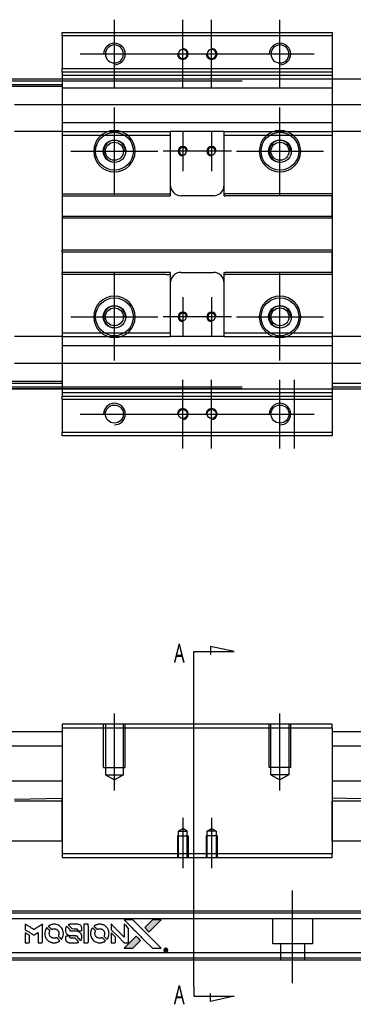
# Model space of a CAD drawing. Header units: millimetres. Extents: x -2774 to 3135, y -1571 to 860.
# Tile 3 of 39: x -2364 to -2271, y -1571 to -1298. Entities that reach past the tile are written whole.
import ezdxf
from ezdxf.lldxf.tags import DXFTag

# ---------------------------------------------------------------- set-up
doc = ezdxf.new("R2010")
doc.units = ezdxf.units.MM
doc.layers.get('0').update_dxf_attribs({"linetype": 'CONTINUOUS'})
doc.styles.add('CHN', font='Microsoft JhengHei.ttf')
tags = doc.linetypes.add('DASHED', pattern=[25.72, 12.86, -12.86]).pattern_tags.tags
tags[6:7] = [DXFTag(74, 4), DXFTag(75, 0), DXFTag(340, '0'), DXFTag(46, 0.0), DXFTag(50, 0.0), DXFTag(44, 0.0), DXFTag(45, 0.0)]
tags[4:5] = [DXFTag(74, 4), DXFTag(75, 0), DXFTag(340, '0'), DXFTag(46, 0.0), DXFTag(50, 0.0), DXFTag(44, 0.0), DXFTag(45, 0.0)]

# ---------------------------------------------------------------- blocks, each defined once
blk = doc.blocks.new('MosionX logo(完整正式版)')
h = blk.add_hatch(color=22)
h.dxf.hatch_style = 1
h.paths.add_polyline_path([(-1416, 1831), (-1517, 1831), (-1619, 1831), (-1707, 1742, 0.000288), (-1740, 1709, 0.000479), (-1769, 1680, 0.000013), (-1794, 1654, 0.197177), (-1794, 1654, 0.197497), (-1794, 1653, 0.00004), (-1779, 1638, 0.000834), (-1763, 1622, 0.000506), (-1744, 1603), (-1694, 1552), (-1555, 1692)])
h.paths.add_polyline_path([(-1892, 1355), (-1942, 1405, 0.000476), (-1962, 1424, 0.000789), (-1978, 1441, 0.000035), (-1993, 1455, 0.19758), (-1993, 1456, 0.198396), (-1994, 1455, 0.000019), (-2014, 1435, 0.000582), (-2036, 1413, 0.000351), (-2062, 1387, 0.000108), (-2174, 1275, 0.000692), (-2230, 1218, 0.000077), (-2269, 1179, 0.197527), (-2269, 1178, 0.410182), (-2269, 1177, 0.000493), (-2248, 1177, 0.002424), (-2219, 1177, 0.000529), (-2169, 1177), (-2070, 1177), (-1981, 1266)])
at = {"color": 22}
for points in [[(-2150, 1708, -0.000056), (-2089, 1647, -0.000021), (-2004, 1562, -0.000021), (-1911, 1469, -0.000025), (-1823, 1381), (-1619, 1177), (-1518, 1177), (-1417, 1177), (-1553, 1315, 0.000274), (-1619, 1381, 0.000123), (-1705, 1467, 0.000121), (-1797, 1559, 0.000165), (-1879, 1641), (-2068, 1831), (-2170, 1831), (-2272, 1831)], [(-1707, 1742, 0.000288), (-1740, 1709, 0.000479), (-1769, 1680, 0.000013), (-1794, 1654, 0.197177), (-1794, 1654, 0.197497), (-1794, 1653, 0.00004), (-1779, 1638, 0.000836), (-1763, 1622, 0.000505), (-1744, 1603), (-1694, 1552), (-1555, 1692), (-1416, 1831), (-1517, 1831), (-1619, 1831)], [(-4562, 1668), (-4562, 1603), (-4545, 1592, -0.000297), (-4534, 1586, -0.000037), (-4510, 1571, -0.000043), (-4482, 1554, -0.000036), (-4452, 1535, 0.000044), (-4422, 1517, 0.000063), (-4396, 1501, 0.000035), (-4374, 1488, 0.0009), (-4368, 1484), (-4360, 1479), (-4348, 1486, 0.001175), (-4342, 1490, 0.000208), (-4329, 1498, 0.000225), (-4315, 1506, 0.000203), (-4300, 1516, -0.000711), (-4286, 1525, -0.001119), (-4274, 1532, -0.000263), (-4263, 1539, -0.04589), (-4262, 1539, -0.519312), (-4261, 1539, -0.001914), (-4261, 1521, -0.003124), (-4260, 1493, -0.000285), (-4260, 1421), (-4260, 1303), (-4219, 1303, 0.001727), (-4189, 1303, 0.025279), (-4179, 1303, 0.073886), (-4173, 1305, 0.07426), (-4167, 1308, 0.03264), (-4166, 1310, 0.01784), (-4164, 1311, 0.017712), (-4163, 1313, 0.026854), (-4162, 1315), (-4160, 1319), (-4160, 1526), (-4159, 1733), (-4162, 1731, -0.004595), (-4163, 1730, -0.00016), (-4169, 1726, -0.000298), (-4177, 1722, -0.000208), (-4185, 1717, 0.000986), (-4210, 1701, 0.00025), (-4250, 1676, 0.000268), (-4292, 1650, 0.000436), (-4329, 1627, -0.002932), (-4341, 1619, -0.004718), (-4351, 1613, -0.001113), (-4360, 1608, -0.227179), (-4361, 1608, -0.045982), (-4362, 1608, -0.000145), (-4374, 1616, -0.000825), (-4387, 1624, -0.000517), (-4403, 1634, 0.000056), (-4458, 1668, 0.000289), (-4488, 1687, 0.000481), (-4511, 1701, 0.000418), (-4535, 1715), (-4562, 1732)], [(-4068, 1643, 0.064158), (-4094, 1594, 0.06356), (-4108, 1539, 0.064004), (-4107, 1483, 0.066747), (-4091, 1429, 0.04321), (-4073, 1396, 0.044737), (-4050, 1367, 0.044901), (-4021, 1342, 0.044184), (-3989, 1323, 0.026293), (-3965, 1313, 0.033344), (-3941, 1306, 0.033227), (-3917, 1303, 0.025815), (-3890, 1302, 0.023119), (-3864, 1304, 0.031044), (-3841, 1308, 0.031337), (-3819, 1315, 0.024258), (-3796, 1325, 0.015622), (-3788, 1329, 0.008495), (-3778, 1335, 0.008415), (-3769, 1341, 0.020814), (-3763, 1346), (-3760, 1348), (-3791, 1379, 0.002843), (-3814, 1403, 0.033917), (-3823, 1411, 0.087906), (-3831, 1414, 0.073302), (-3839, 1416, 0.022047), (-3843, 1415, 0.026465), (-3847, 1415, 0.022233), (-3851, 1414, 0.009985), (-3857, 1412, -0.039011), (-3876, 1407, -0.044398), (-3896, 1406, -0.045096), (-3915, 1408, -0.04265), (-3934, 1413, -0.071154), (-3961, 1428, -0.068827), (-3983, 1450, -0.068713), (-3998, 1476, -0.070507), (-4005, 1506, -0.028605), (-4006, 1519, -0.031418), (-4005, 1531, -0.031044), (-4002, 1544, -0.02668), (-3998, 1556, 0.038913), (-3996, 1564, 0.043732), (-3995, 1571, 0.047754), (-3995, 1578, 0.075756), (-3997, 1583, 0.07294), (-3999, 1586, 0.003456), (-4006, 1594, 0.005023), (-4017, 1605, 0.002422), (-4030, 1619, 0.000819), (-4042, 1631, 0.001349), (-4053, 1641, 0.0001), (-4062, 1650, 0.205335), (-4062, 1651, 0.219821), (-4063, 1650, 0.002494), (-4064, 1648, 0.007089), (-4066, 1646, 0.004494)], [(-3917, 1731, 0.024131), (-3935, 1728, 0.022344), (-3954, 1723, 0.021883), (-3972, 1717, 0.020884), (-3990, 1709, 0.010669), (-4000, 1703, 0.010389), (-4011, 1697, 0.010913), (-4020, 1692, 0.022227), (-4026, 1687), (-4029, 1685), (-3996, 1653, 0.002452), (-3984, 1640, 0.003628), (-3972, 1630, 0.001662), (-3963, 1621, 0.070159), (-3960, 1619, 0.047671), (-3958, 1618, 0.018624), (-3956, 1618, 0.017921), (-3953, 1617, 0.018804), (-3950, 1617, 0.018255), (-3946, 1617, 0.041312), (-3943, 1617, 0.037164), (-3939, 1618, 0.012342), (-3935, 1620, -0.015101), (-3924, 1624, -0.035998), (-3916, 1626, -0.033244), (-3907, 1627, -0.011249), (-3894, 1627, -0.004059), (-3883, 1627, -0.019693), (-3877, 1627, -0.027943), (-3872, 1626, -0.014411), (-3866, 1624, -0.033089), (-3851, 1619, -0.033887), (-3838, 1613, -0.034021), (-3825, 1604, -0.033942), (-3814, 1594, -0.02816), (-3804, 1582, -0.035032), (-3796, 1570, -0.035269), (-3790, 1557, -0.029196), (-3785, 1543, -0.037862), (-3782, 1526, -0.043657), (-3782, 1510, -0.043064), (-3784, 1494, -0.035184), (-3790, 1477, 0.033699), (-3792, 1470, 0.052815), (-3793, 1463, 0.059167), (-3793, 1456, 0.058972), (-3791, 1450, 0.059208), (-3788, 1445, 0.021125), (-3783, 1439, 0.008691), (-3773, 1429, 0.000851), (-3749, 1405, 0.001873), (-3736, 1393, 0.013884), (-3730, 1387, 0.022355), (-3726, 1385, 0.341453), (-3725, 1385, 0.073011), (-3722, 1388, 0.004587), (-3714, 1399, 0.00748), (-3707, 1411, 0.016837), (-3702, 1420, 0.028606), (-3692, 1443, 0.031352), (-3685, 1465, 0.031004), (-3681, 1489, 0.0268), (-3680, 1514, 0.026698), (-3681, 1541, 0.03002), (-3686, 1566, 0.030357), (-3693, 1590, 0.028554), (-3703, 1614, 0.062944), (-3732, 1658, 0.062206), (-3772, 1694, 0.062448), (-3819, 1719, 0.064355), (-3870, 1731, 0.017377), (-3880, 1731, 0.008369), (-3893, 1731, 0.008367), (-3907, 1731, 0.01757)], [(-3610, 1675, 0.023289), (-3616, 1665, 0.026845), (-3621, 1655, 0.026047), (-3626, 1644, 0.019751), (-3629, 1631, 0.013249), (-3631, 1624, 0.025169), (-3631, 1618, 0.016532), (-3632, 1611, 0.002937), (-3632, 1598, 0.003317), (-3632, 1586, 0.011808), (-3631, 1578, 0.01777), (-3631, 1572, 0.021476), (-3630, 1567, 0.04325), (-3623, 1544, 0.045753), (-3612, 1523, 0.04649), (-3598, 1505, 0.047672), (-3581, 1490, 0.025315), (-3573, 1485, 0.015208), (-3564, 1480, 0.01512), (-3554, 1476, 0.022488), (-3546, 1473, 0.027857), (-3532, 1469, 0.034138), (-3519, 1467, 0.014286), (-3499, 1467, 0.00124), (-3449, 1467, -0.00103), (-3418, 1467, -0.002552), (-3396, 1466, -0.001594), (-3379, 1466, -0.047676), (-3374, 1466, -0.085307), (-3367, 1463, -0.097789), (-3361, 1457, -0.085947), (-3357, 1450, -0.051339), (-3356, 1440, 0.014634), (-3355, 1436, 0.015028), (-3355, 1433, 0.014927), (-3354, 1430, 0.059415), (-3353, 1429, 0.070595), (-3351, 1425, 0.00028), (-3315, 1389, 0.000111), (-3279, 1352, 0.200239), (-3277, 1352, 0.268906), (-3276, 1352, 0.001866), (-3271, 1361, 0.007532), (-3267, 1370, 0.017818), (-3263, 1376, 0.013256), (-3261, 1383, 0.011636), (-3258, 1391, 0.011528), (-3256, 1399, 0.012303), (-3254, 1407, 0.0423), (-3252, 1419, 0.013657), (-3252, 1437, 0.013857), (-3252, 1455, 0.037428), (-3254, 1468, 0.014927), (-3256, 1477, 0.0122), (-3259, 1486, 0.012518), (-3262, 1494, 0.023062), (-3265, 1501, 0.065961), (-3281, 1525, 0.06055), (-3304, 1545, 0.059676), (-3331, 1559, 0.060497), (-3360, 1567, 0.025683), (-3367, 1567, 0.001528), (-3386, 1567, 0.002124), (-3410, 1568, 0.001173), (-3439, 1568, -0.000809), (-3490, 1568, -0.017164), (-3506, 1568, -0.063931), (-3514, 1570, -0.108429), (-3520, 1573, -0.052941), (-3523, 1577, -0.063675), (-3525, 1582, -0.050562), (-3526, 1587, -0.020337), (-3527, 1595, 0.009897), (-3528, 1599, 0.016482), (-3528, 1603, 0.019019), (-3529, 1606, 0.06043), (-3530, 1608, 0.076267), (-3533, 1613, 0.00054), (-3566, 1646, 0.000307), (-3601, 1680, 0.142594), (-3604, 1681, 0.232419), (-3604, 1681, 0.022995), (-3606, 1680, 0.024627), (-3608, 1678, 0.015407)], [(-3516, 1731, 0.018538), (-3522, 1730, 0.010695), (-3530, 1729, 0.01068), (-3538, 1727, 0.017678), (-3544, 1725, 0.013849), (-3551, 1722, 0.011814), (-3559, 1719, 0.004513), (-3566, 1716, 0.290035), (-3566, 1715, 0.196418), (-3566, 1714, 0.000124), (-3554, 1702, 0.001477), (-3540, 1688, 0.000898), (-3524, 1671), (-3481, 1629), (-3427, 1628, -0.001471), (-3387, 1628, -0.028714), (-3374, 1627, -0.097073), (-3367, 1625, -0.084199), (-3361, 1620, -0.042698), (-3359, 1616, -0.053912), (-3357, 1612, -0.051004), (-3356, 1608, -0.032967), (-3355, 1602, 0.00807), (-3355, 1600, 0.003023), (-3355, 1596, 0.002994), (-3355, 1592, 0.003629), (-3355, 1588), (-3354, 1579), (-3313, 1579, 0.001618), (-3293, 1579, 0.005206), (-3280, 1579, 0.00535), (-3271, 1579, 0.060675), (-3268, 1580, 0.048484), (-3266, 1581, 0.02389), (-3264, 1582, 0.022812), (-3261, 1584, 0.02462), (-3259, 1586, 0.061781), (-3255, 1591, 0.080179), (-3253, 1596, 0.048561), (-3252, 1604, 0.010021), (-3251, 1619, 0.016602), (-3252, 1638, 0.031409), (-3254, 1653, 0.036474), (-3258, 1666, 0.03439), (-3263, 1679, 0.065928), (-3277, 1699, 0.069066), (-3296, 1715, 0.065697), (-3319, 1725, 0.051559), (-3346, 1731, 0.020904), (-3360, 1731, 0.000451), (-3431, 1731, 0.000419), (-3502, 1732, 0.022759)], [(-3202, 1517), (-3202, 1303), (-3160, 1303), (-3118, 1303), (-3113, 1306, 0.071429), (-3109, 1309, 0.054799), (-3105, 1313, 0.053585), (-3102, 1318, 0.060698), (-3101, 1323, 0.033975), (-3100, 1332, 0.000112), (-3100, 1441, 0.000726), (-3100, 1548, 0.001084), (-3101, 1641), (-3102, 1732), (-3152, 1732), (-3202, 1732)], [(-3011, 1643, 0.018008), (-3017, 1634, 0.009842), (-3023, 1622, 0.009807), (-3030, 1610, 0.015716), (-3035, 1599, 0.048467), (-3047, 1561, 0.045841), (-3052, 1520, 0.046006), (-3049, 1479, 0.049638), (-3039, 1441, 0.064819), (-3012, 1391, 0.06695), (-2974, 1350, 0.066691), (-2926, 1320, 0.063505), (-2872, 1304, 0.03135), (-2858, 1302, 0.010439), (-2837, 1302, 0.010391), (-2817, 1302, 0.032408), (-2803, 1304, 0.015696), (-2787, 1307, 0.018095), (-2771, 1312, 0.018551), (-2757, 1317, 0.018352), (-2743, 1323, 0.015568), (-2733, 1328, 0.009832), (-2723, 1334, 0.009795), (-2713, 1341, 0.023727), (-2706, 1346), (-2703, 1348), (-2734, 1379, 0.001528), (-2751, 1397, 0.010022), (-2760, 1406, 0.019586), (-2766, 1411, 0.061865), (-2771, 1413, 0.055054), (-2777, 1415, 0.061607), (-2784, 1416, 0.048725), (-2792, 1415, 0.020221), (-2802, 1412, -0.017722), (-2813, 1409, -0.02685), (-2822, 1407, -0.02759), (-2832, 1406, -0.020233), (-2843, 1406, -0.04793), (-2864, 1409, -0.048386), (-2883, 1416, -0.047866), (-2901, 1426, -0.044964), (-2917, 1440, -0.04333), (-2931, 1457, -0.050921), (-2941, 1475, -0.051473), (-2946, 1495, -0.0459), (-2948, 1516, -0.019014), (-2948, 1526, -0.024114), (-2947, 1535, -0.025081), (-2945, 1544, -0.023892), (-2942, 1553, 0.008624), (-2939, 1560, 0.026486), (-2938, 1564, 0.035074), (-2937, 1568, 0.02756), (-2937, 1573, 0.087163), (-2939, 1580, 0.073291), (-2942, 1587, 0.028074), (-2951, 1596, 0.002594), (-2973, 1619), (-3005, 1651)], [(-2860, 1730, 0.023681), (-2878, 1728, 0.022402), (-2896, 1723, 0.021929), (-2914, 1717, 0.020503), (-2931, 1709, 0.013745), (-2941, 1704, 0.009767), (-2952, 1698, 0.009658), (-2962, 1691, 0.027804), (-2968, 1687), (-2971, 1685), (-2939, 1653, 0.002053), (-2924, 1638, 0.006738), (-2914, 1628, 0.007826), (-2907, 1622, 0.063909), (-2903, 1619, 0.061532), (-2897, 1617, 0.068674), (-2891, 1617, 0.052072), (-2885, 1618, 0.019648), (-2875, 1621, -0.018366), (-2864, 1624, -0.0288), (-2854, 1626, -0.029061), (-2844, 1627, -0.019155), (-2832, 1627, -0.053809), (-2807, 1624, -0.058833), (-2784, 1615, -0.058566), (-2764, 1601, -0.052525), (-2746, 1582, -0.044733), (-2737, 1566, -0.040573), (-2729, 1547, -0.041123), (-2725, 1529, -0.04951), (-2725, 1511, -0.017369), (-2725, 1502, -0.024255), (-2727, 1495, -0.023787), (-2729, 1487, -0.015798), (-2732, 1479, 0.010631), (-2734, 1474, 0.033653), (-2735, 1470, 0.037806), (-2736, 1467, 0.016307), (-2736, 1462, 0.068179), (-2734, 1453, 0.095747), (-2731, 1446, 0.033418), (-2722, 1436, 0.002133), (-2695, 1409, 0.001452), (-2680, 1395, 0.012393), (-2673, 1388, 0.020479), (-2668, 1385, 0.344362), (-2667, 1385, 0.074287), (-2663, 1388, 0.005454), (-2656, 1400, 0.008391), (-2649, 1412, 0.017097), (-2643, 1422, 0.027375), (-2635, 1442, 0.02835), (-2628, 1463, 0.027723), (-2624, 1485, 0.023913), (-2623, 1509, 0.027047), (-2623, 1537, 0.031685), (-2627, 1563, 0.032425), (-2634, 1588, 0.031013), (-2644, 1612, 0.037914), (-2661, 1641, 0.040153), (-2682, 1667, 0.039834), (-2707, 1688, 0.036173), (-2736, 1707, 0.040752), (-2765, 1719, 0.035885), (-2796, 1728, 0.035491), (-2828, 1731, 0.037615)], [(-2572, 1669), (-2572, 1604), (-2422, 1453), (-2271, 1303), (-2229, 1303, 0.0008), (-2202, 1303, 0.010795), (-2192, 1303, 0.030495), (-2186, 1304, 0.080372), (-2183, 1305, 0.03816), (-2179, 1308, 0.041799), (-2176, 1310, 0.042486), (-2174, 1314, 0.042078), (-2172, 1317, 0.099276), (-2170, 1322, 0.003302), (-2170, 1343, 0.002586), (-2170, 1380, 0.000204), (-2170, 1477), (-2170, 1633), (-2221, 1683), (-2271, 1733), (-2271, 1583), (-2272, 1433), (-2419, 1582, 0.000253), (-2476, 1639, 0.000412), (-2524, 1687, 0.000041), (-2567, 1730, 0.041338), (-2570, 1732), (-2572, 1734)], [(-4562, 1417), (-4562, 1303), (-4521, 1303, 0.000842), (-4494, 1303, 0.010591), (-4484, 1303, 0.028995), (-4479, 1303, 0.069543), (-4475, 1305, 0.051063), (-4471, 1307, 0.039932), (-4468, 1310, 0.039414), (-4465, 1314, 0.045845), (-4462, 1318, 0.094811), (-4461, 1322, 0.007124), (-4461, 1333, 0.004713), (-4461, 1352, 0.000534), (-4461, 1395), (-4461, 1469), (-4471, 1475, 0.000828), (-4502, 1494, 0.000879), (-4532, 1513, 0.000048), (-4561, 1530, 0.137596), (-4562, 1531, 0.413028), (-4562, 1530, 0.000016), (-4562, 1497, 0.000623), (-4562, 1460, 0.000374)], [(-3615, 1454, 0.065483), (-3620, 1451, 0.053271), (-3625, 1447, 0.052018), (-3628, 1443, 0.0556), (-3631, 1437, 0.036839), (-3632, 1434, 0.026922), (-3632, 1430, 0.016905), (-3633, 1424, 0.004317), (-3633, 1416, 0.016369), (-3632, 1397, 0.029936), (-3630, 1382, 0.03418), (-3627, 1369, 0.031327), (-3621, 1356, 0.046935), (-3612, 1340, 0.054053), (-3600, 1327, 0.053701), (-3585, 1317, 0.045364), (-3568, 1309, 0.032479), (-3552, 1305, 0.03386), (-3537, 1303, 0.013578), (-3512, 1303, 0.001155), (-3450, 1303, 0.000413), (-3396, 1303, 0.005008), (-3375, 1304, 0.013199), (-3364, 1304, 0.033956), (-3355, 1305, 0.013909), (-3347, 1308, 0.010864), (-3337, 1310, 0.010938), (-3329, 1313, 0.028702), (-3323, 1316), (-3318, 1318), (-3362, 1362), (-3405, 1406), (-3455, 1406, -0.001504), (-3477, 1406, -0.00328), (-3493, 1406, -0.001901), (-3506, 1406, -0.061333), (-3510, 1407, -0.063621), (-3514, 1409, -0.048633), (-3518, 1412, -0.046769), (-3522, 1415, -0.047961), (-3525, 1420, -0.02678), (-3526, 1424, -0.050957), (-3527, 1427, -0.029398), (-3528, 1431, -0.00401), (-3528, 1441), (-3529, 1456), (-3569, 1456, 0.001061), (-3593, 1456, 0.009147), (-3604, 1455, 0.020721), (-3611, 1455, 0.051619)], [(-2572, 1416), (-2572, 1303), (-2530, 1303), (-2488, 1303), (-2483, 1306, 0.03146), (-2480, 1308, 0.026444), (-2478, 1310, 0.026444), (-2476, 1312, 0.031457), (-2475, 1314), (-2472, 1319), (-2471, 1375), (-2471, 1431), (-2521, 1481, 0.000745), (-2540, 1499, 0.001228), (-2556, 1515, 0.000087), (-2571, 1529, 0.195134), (-2571, 1530, 0.412117), (-2572, 1529, 0.000048), (-2572, 1496, 0.00109), (-2572, 1460, 0.000653)], [(-2062, 1387, 0.000108), (-2174, 1275, 0.000692), (-2230, 1218, 0.000077), (-2269, 1179, 0.197527), (-2269, 1178, 0.410182), (-2269, 1177, 0.000493), (-2248, 1177, 0.002424), (-2219, 1177, 0.000529), (-2170, 1177), (-2070, 1177), (-1981, 1266), (-1892, 1355), (-1942, 1405, 0.000476), (-1962, 1424, 0.000789), (-1978, 1441, 0.000035), (-1993, 1455, 0.19758), (-1993, 1456, 0.198396), (-1994, 1455, 0.000019), (-2014, 1435, 0.000582), (-2036, 1413, 0.000351)], [(-1319, 1173, 0.082374), (-1332, 1167, 0.083404), (-1342, 1157, 0.082663), (-1349, 1145, 0.07897), (-1351, 1130, 0.084941), (-1349, 1114, 0.08953), (-1341, 1100, 0.090743), (-1329, 1090, 0.090193), (-1313, 1085, 0.10067), (-1296, 1085, 0.099454), (-1281, 1093, 0.097736), (-1269, 1106, 0.09365), (-1263, 1122, 0.07584), (-1263, 1135, 0.068415), (-1267, 1148, 0.068328), (-1274, 1159, 0.075277), (-1283, 1168, 0.059367), (-1291, 1172, 0.048986), (-1300, 1174, 0.048519), (-1310, 1174, 0.055347)], [(-1325, 1129), (-1325, 1104), (-1322, 1104), (-1319, 1104), (-1319, 1114), (-1319, 1125), (-1313, 1125), (-1306, 1126), (-1302, 1119, -0.003356), (-1300, 1116, -0.002757), (-1298, 1113, -0.002784), (-1296, 1110, -0.007382), (-1295, 1108, 0.019487), (-1294, 1105, 0.098302), (-1293, 1104, 0.116932), (-1291, 1104, 0.032798), (-1289, 1104), (-1285, 1104), (-1288, 1108, 0.005748), (-1289, 1111, 0.002522), (-1291, 1114, 0.002495), (-1293, 1117, 0.00334), (-1295, 1120), (-1299, 1126), (-1296, 1128, 0.066516), (-1292, 1130, 0.085926), (-1290, 1133, 0.082934), (-1289, 1137, 0.05747), (-1289, 1141, 0.023576), (-1289, 1144, 0.043538), (-1289, 1146, 0.050891), (-1290, 1148, 0.049897), (-1291, 1149, 0.067884), (-1295, 1152, 0.077412), (-1298, 1154, 0.049266), (-1304, 1154, 0.012208), (-1313, 1155), (-1325, 1155)], [(-1298, 1147, -0.120545), (-1296, 1144, -0.09136), (-1295, 1141, -0.087576), (-1296, 1137, -0.098026), (-1297, 1134, -0.079907), (-1299, 1133, -0.087697), (-1300, 1132, -0.041371), (-1303, 1132, -0.005557), (-1309, 1132), (-1319, 1131), (-1319, 1140), (-1319, 1149), (-1310, 1149, -0.007471), (-1305, 1149, -0.035301), (-1302, 1148, -0.060486), (-1300, 1148, -0.063546)]]:
    blk.add_lwpolyline(points, format="xyb", close=True, dxfattribs=at)

msp = doc.modelspace()

# ---------------------------------------------------------------- linework, layer by layer
at = {"color": 0, "ltscale": 0.2}
for p, q in [((-2337.38, -1316.71), (-2337.38, -1297.66)), ((-2318.38, -1316.71), (-2318.38, -1297.66)), ((-2310.38, -1316.71), (-2310.38, -1297.66)), ((-2291.38, -1316.71), (-2291.38, -1297.66)), ((-2346.91, -1307.19), (-2327.86, -1307.19)), ((-2327.91, -1307.19), (-2308.86, -1307.19)), ((-2319.91, -1307.19), (-2300.86, -1307.19)), ((-2300.91, -1307.19), (-2281.86, -1307.19)), ((-2337.38, -1346.29), (-2337.38, -1322.09)), ((-2291.38, -1346.29), (-2291.38, -1322.09)), ((-2318.38, -1328.69), (-2318.38, -1339.69)), ((-2310.38, -1328.69), (-2310.38, -1339.69)), ((-2349.48, -1334.19), (-2325.28, -1334.19)), ((-2312.88, -1334.19), (-2323.88, -1334.19)), ((-2304.88, -1334.19), (-2315.88, -1334.19)), ((-2303.48, -1334.19), (-2279.28, -1334.19)), ((-2337.38, -1392.29), (-2337.38, -1368.09)), ((-2291.38, -1392.29), (-2291.38, -1368.09)), ((-2318.38, -1374.69), (-2318.38, -1385.69)), ((-2310.38, -1374.69), (-2310.38, -1385.69)), ((-2349.48, -1380.19), (-2325.28, -1380.19)), ((-2312.88, -1380.19), (-2323.88, -1380.19)), ((-2304.88, -1380.19), (-2315.88, -1380.19)), ((-2303.48, -1380.19), (-2279.28, -1380.19)), ((-2318.38, -1416.71), (-2318.38, -1397.66)), ((-2310.38, -1416.71), (-2310.38, -1397.66)), ((-2291.38, -1416.71), (-2291.38, -1397.66)), ((-2287.38, -1416.71), (-2287.38, -1397.66)), ((-2346.91, -1407.19), (-2327.86, -1407.19)), ((-2327.91, -1407.19), (-2308.86, -1407.19)), ((-2319.91, -1407.19), (-2300.86, -1407.19)), ((-2300.91, -1407.19), (-2281.86, -1407.19)), ((-2337.38, -1511.78), (-2337.38, -1490.34)), ((-2291.38, -1511.78), (-2291.38, -1490.34)), ((-2318.38, -1519.34), (-2318.38, -1533.34)), ((-2310.38, -1519.34), (-2310.38, -1533.34)), ((-2287.88, -1565.25), (-2287.88, -1539.5))]:
    msp.add_line(p, q, dxfattribs=at)
at = {"color": 0, "linetype": 'Continuous'}
for p, q in [((-2351.88, -1302.19), (-2351.88, -1301.19)), ((-2351.88, -1301.19), (-2276.88, -1301.19)), ((-2276.88, -1301.19), (-2276.88, -1302.19)), ((-2351.88, -1302.19), (-2351.88, -1311.19)), ((-2276.88, -1302.19), (-2351.88, -1302.19)), ((-2276.88, -1302.19), (-2276.88, -1311.19)), ((-2351.88, -1311.19), (-2276.88, -1311.19)), ((-2351.88, -1312.19), (-2351.88, -1311.19)), ((-2351.88, -1312.19), (-2351.88, -1314.19)), ((-2276.88, -1312.19), (-2351.88, -1312.19)), ((-2276.88, -1311.19), (-2276.88, -1312.19)), ((-2276.88, -1312.19), (-2276.88, -1314.19)), ((-1504.88, -1314.19), (-2470.88, -1314.19)), ((-2301.88, -1314.69), (-2457.88, -1314.69)), ((-2351.88, -1314.19), (-2351.88, -1316.69)), ((-2276.88, -1314.19), (-2276.88, -1316.69)), ((-2351.88, -1316.69), (-2351.88, -1397.69)), ((-2276.88, -1316.69), (-2276.88, -1397.69)), ((-2351.88, -1329.71), (-2351.88, -1345.99)), ((-2301.88, -1399.69), (-2457.88, -1399.69)), ((-2351.88, -1397.69), (-2351.88, -1400.19)), ((-2276.88, -1397.69), (-2276.88, -1400.19)), ((-2470.88, -1400.19), (-1504.88, -1400.19)), ((-2351.88, -1400.19), (-2351.88, -1402.19)), ((-2351.88, -1403.19), (-2351.88, -1402.19)), ((-2351.88, -1402.19), (-2276.88, -1402.19)), ((-2276.88, -1400.19), (-2276.88, -1402.19)), ((-2276.88, -1402.19), (-2276.88, -1403.19)), ((-2351.88, -1403.19), (-2351.88, -1412.19)), ((-2276.88, -1403.19), (-2351.88, -1403.19)), ((-2276.88, -1403.19), (-2276.88, -1412.19)), ((-2351.88, -1413.19), (-2351.88, -1412.19)), ((-2351.88, -1412.19), (-2276.88, -1412.19)), ((-2276.88, -1413.19), (-2351.88, -1413.19)), ((-2276.88, -1412.19), (-2276.88, -1413.19)), ((-2470.88, -1495.34), (-2351.88, -1495.34)), ((-2351.88, -1493.34), (-2351.88, -1494.34)), ((-2276.88, -1493.34), (-2351.88, -1493.34)), ((-2351.88, -1494.34), (-2276.88, -1494.34)), ((-2351.88, -1494.34), (-2351.88, -1529.34)), ((-2276.88, -1494.34), (-2276.88, -1493.34)), ((-2276.88, -1494.34), (-2276.88, -1529.34)), ((-2276.88, -1495.34), (-1504.88, -1495.34)), ((-2470.88, -1499.34), (-2351.88, -1499.34)), ((-2276.88, -1499.34), (-1504.88, -1499.34)), ((-2351.88, -1509.11), (-2470.88, -1509.11)), ((-1504.88, -1509.11), (-2276.88, -1509.11)), ((-2365.13, -1514.12), (-2351.88, -1513.89)), ((-2351.88, -1514.69), (-2365.13, -1514.69)), ((-2351.88, -1514.69), (-2351.88, -1514.12)), ((-2351.88, -1521.34), (-2351.88, -1514.69)), ((-2263.63, -1514.12), (-2276.88, -1513.89)), ((-2263.63, -1514.69), (-2276.88, -1514.69)), ((-2276.88, -1525.84), (-2276.88, -1514.69)), ((-2351.88, -1521.34), (-2351.88, -1521.56)), ((-2351.88, -1525.84), (-2351.88, -1521.56)), ((-2351.88, -1525.84), (-2457.88, -1525.84)), ((-1517.88, -1525.84), (-2276.88, -1525.84)), ((-2276.88, -1529.34), (-2351.88, -1529.34)), ((-2351.88, -1529.34), (-2351.88, -1530.34)), ((-2351.88, -1530.34), (-2276.88, -1530.34)), ((-2276.88, -1530.34), (-2276.88, -1529.34)), ((-1517.88, -1545.29), (-2457.88, -1545.29)), ((-1517.88, -1556.84), (-2457.88, -1556.84)), ((-1517.88, -1558.84), (-2457.88, -1558.84))]:
    msp.add_line(p, q, dxfattribs=at)
at = {"color": 0, "linetype": 'DASHED'}
for p, q in [((-2276.88, -1312.19), (-2351.88, -1312.19)), ((-2276.88, -1313.19), (-2351.88, -1313.19)), ((-2470.88, -1315.69), (-2351.88, -1315.69)), ((-2351.88, -1316.19), (-2457.88, -1316.19)), ((-2276.88, -1316.69), (-2351.88, -1316.69)), ((-2351.88, -1326.22), (-2276.88, -1326.22)), ((-2351.88, -1328.71), (-2351.88, -1329.71)), ((-2322.13, -1328.71), (-2321.88, -1328.71)), ((-2321.88, -1328.71), (-2321.88, -1329.71)), ((-2306.88, -1328.71), (-2321.88, -1328.71)), ((-2306.88, -1329.71), (-2306.88, -1328.71)), ((-2322.13, -1329.71), (-2321.88, -1329.71)), ((-2351.91, -1337.39), (-2351.88, -1337.39)), ((-2351.88, -1345.99), (-2351.88, -1346.54)), ((-2351.88, -1346.54), (-2351.88, -1352.19)), ((-2276.88, -1345.99), (-2276.88, -1346.54)), ((-2276.88, -1352.19), (-2276.88, -1346.54)), ((-2351.88, -1352.19), (-2351.88, -1352.74)), ((-2351.88, -1352.74), (-2351.88, -1361.64)), ((-2276.88, -1352.74), (-2276.88, -1352.19)), ((-2351.88, -1362.19), (-2351.88, -1361.64)), ((-2276.88, -1361.64), (-2276.88, -1362.19)), ((-2351.88, -1362.19), (-2351.88, -1367.84)), ((-2276.88, -1367.84), (-2276.88, -1362.19)), ((-2351.88, -1368.39), (-2351.88, -1367.84)), ((-2351.88, -1368.39), (-2351.88, -1384.67)), ((-2276.88, -1367.84), (-2290.63, -1367.84)), ((-2276.88, -1367.84), (-2276.88, -1368.39)), ((-2276.88, -1368.39), (-2276.88, -1384.67)), ((-2351.88, -1384.67), (-2351.88, -1385.67)), ((-2306.88, -1385.67), (-2306.88, -1384.67)), ((-2276.88, -1384.67), (-2276.88, -1385.67)), ((-1517.88, -1398.69), (-2276.88, -1398.69)), ((-1517.88, -1399.69), (-2276.88, -1399.69)), ((-1517.88, -1547.34), (-2457.88, -1547.34)), ((-2293.38, -1554.34), (-2293.38, -1547.34)), ((-2282.38, -1547.34), (-2282.38, -1554.34)), ((-2282.38, -1554.34), (-2293.38, -1554.34)), ((-2291.18, -1558.84), (-2291.18, -1554.34)), ((-2284.58, -1554.34), (-2284.58, -1558.84)), ((-1517.88, -1558.34), (-2457.88, -1558.34))]:
    msp.add_line(p, q, dxfattribs=at)
at = {"color": 0, "linetype": 'DASHED', "ltscale": 0.6}
for p, q in [((-2365.13, -1321.23), (-2263.63, -1321.23)), ((-2351.88, -1328.71), (-2365.13, -1328.71)), ((-2306.88, -1328.71), (-2276.88, -1328.71)), ((-2276.88, -1328.71), (-2276.88, -1329.71)), ((-2263.63, -1328.71), (-2276.88, -1328.71)), ((-2321.88, -1329.71), (-2321.88, -1345.99)), ((-2306.88, -1329.71), (-2276.88, -1329.71)), ((-2306.88, -1345.99), (-2306.88, -1329.71)), ((-2351.88, -1345.99), (-2322.99, -1345.99)), ((-2351.88, -1346.54), (-2321.88, -1346.54)), ((-2321.88, -1345.99), (-2321.88, -1346.54)), ((-2309.88, -1346.54), (-2318.88, -1346.54)), ((-2306.88, -1346.54), (-2306.88, -1345.99)), ((-2306.88, -1346.54), (-2306.63, -1346.54)), ((-2290.63, -1346.54), (-2306.63, -1346.54)), ((-2276.88, -1346.54), (-2290.63, -1346.54)), ((-2351.88, -1352.19), (-2276.88, -1352.19)), ((-2276.88, -1352.74), (-2351.88, -1352.74)), ((-2276.88, -1361.64), (-2351.88, -1361.64)), ((-2276.88, -1362.19), (-2351.88, -1362.19)), ((-2321.88, -1367.84), (-2351.88, -1367.84)), ((-2322.99, -1368.39), (-2351.88, -1368.39)), ((-2321.88, -1367.84), (-2321.88, -1368.39)), ((-2321.88, -1368.39), (-2321.88, -1384.67)), ((-2318.88, -1367.84), (-2309.88, -1367.84)), ((-2306.88, -1368.39), (-2306.88, -1367.84)), ((-2306.88, -1384.67), (-2306.88, -1368.39)), ((-2290.63, -1367.84), (-2306.63, -1367.84)), ((-2351.92, -1385.67), (-2365.13, -1385.67)), ((-2322.13, -1384.67), (-2321.88, -1384.67)), ((-2322.13, -1385.67), (-2321.88, -1385.67)), ((-2321.88, -1384.67), (-2321.88, -1385.67)), ((-2306.88, -1385.67), (-2321.88, -1385.67)), ((-2306.88, -1384.67), (-2276.88, -1384.67)), ((-2306.88, -1385.67), (-2276.88, -1385.67)), ((-2263.63, -1385.67), (-2276.88, -1385.67)), ((-2351.88, -1388.16), (-2276.88, -1388.16)), ((-2351.88, -1388.17), (-2276.88, -1388.17)), ((-2263.63, -1393.15), (-2365.13, -1393.15)), ((-2351.88, -1398.19), (-2457.88, -1398.19)), ((-2351.88, -1398.69), (-2457.88, -1398.69)), ((-2351.88, -1401.19), (-2276.88, -1401.19))]:
    msp.add_line(p, q, dxfattribs=at)
at = {"color": 0}
for p, q in [((-2315.28, -1473.13), (-2304.13, -1473.13)), ((-2315.28, -1475.77), (-2315.28, -1473.13)), ((-2304.13, -1473.13), (-2310.72, -1471.7)), ((-2310.72, -1471.7), (-2310.72, -1473.93)), ((-2315.28, -1566.26), (-2315.28, -1475.77)), ((-2289.61, -1507.65), (-2289.61, -1507.65)), ((-2315.28, -1566.26), (-2315.28, -1568.89)), ((-2315.28, -1568.89), (-2304.13, -1568.89)), ((-2310.72, -1570.33), (-2310.72, -1568.1)), ((-2304.13, -1568.89), (-2310.72, -1570.33))]:
    msp.add_line(p, q, dxfattribs=at)
at = {"color": 0, "linetype": 'DASHED', "ltscale": 0.3}
for p, q in [((-2340.38, -1505.34), (-2340.38, -1493.34)), ((-2339.88, -1493.34), (-2339.88, -1507.34)), ((-2334.88, -1507.34), (-2334.88, -1493.34)), ((-2334.38, -1505.34), (-2334.38, -1493.34)), ((-2294.38, -1505.34), (-2294.38, -1493.34)), ((-2293.88, -1507.34), (-2293.88, -1493.34)), ((-2288.88, -1493.34), (-2288.88, -1507.34)), ((-2288.38, -1505.34), (-2288.38, -1493.34)), ((-2340.38, -1505.34), (-2334.38, -1505.34)), ((-2288.38, -1505.34), (-2294.38, -1505.34)), ((-2339.88, -1507.34), (-2334.88, -1507.34)), ((-2339.88, -1507.34), (-2337.38, -1508.78)), ((-2334.88, -1507.34), (-2337.38, -1508.78)), ((-2288.88, -1507.34), (-2293.88, -1507.34)), ((-2293.88, -1507.34), (-2291.38, -1508.78)), ((-2288.88, -1507.34), (-2291.38, -1508.78))]:
    msp.add_line(p, q, dxfattribs=at)
at = {"color": 0, "linetype": 'DASHED', "ltscale": 0.1}
for p, q in [((-2319.63, -1523.03), (-2318.38, -1522.31)), ((-2319.63, -1523.03), (-2319.63, -1530.34)), ((-2319.63, -1523.03), (-2317.13, -1523.03)), ((-2317.13, -1523.03), (-2318.38, -1522.31)), ((-2317.13, -1530.34), (-2317.13, -1523.03)), ((-2311.63, -1523.03), (-2310.38, -1522.31)), ((-2311.63, -1530.34), (-2311.63, -1523.03)), ((-2309.13, -1523.03), (-2311.63, -1523.03)), ((-2309.13, -1523.03), (-2310.38, -1522.31)), ((-2309.13, -1523.03), (-2309.13, -1530.34)), ((-2319.88, -1524.34), (-2316.88, -1524.34)), ((-2319.88, -1524.34), (-2319.88, -1530.34)), ((-2316.88, -1524.34), (-2316.88, -1530.34)), ((-2308.88, -1524.34), (-2311.88, -1524.34)), ((-2311.88, -1524.34), (-2311.88, -1530.34)), ((-2308.88, -1524.34), (-2308.88, -1530.34))]:
    msp.add_line(p, q, dxfattribs=at)
at = {"color": 0, "linetype": 'Continuous', "extrusion": (0, 0, -1)}
for centre in [(2337.38, -1307.19), (2291.38, -1307.19)]:
    msp.add_circle(centre, 2.5, dxfattribs=at)
at = {"color": 0, "linetype": 'DASHED', "extrusion": (0, 0, -1)}
for centre, radius in [((2318.38, -1307.19), 1.25), ((2310.38, -1307.19), 1.25), ((2337.38, -1334.19), 5.75), ((2291.38, -1334.19), 5.75), ((2318.38, -1334.19), 1.05), ((2310.38, -1334.19), 1.05), ((2337.38, -1380.19), 5.75), ((2291.38, -1380.19), 5.75), ((2318.38, -1380.19), 1.05), ((2310.38, -1380.19), 1.05)]:
    msp.add_circle(centre, radius, dxfattribs=at)
at = {"color": 0, "linetype": 'DASHED'}
for centre, radius in [((-2337.38, -1334.19), 5.25), ((-2291.38, -1334.19), 5.25), ((-2337.38, -1334.19), 3.15), ((-2337.38, -1334.19), 2.5), ((-2291.38, -1334.19), 3.15), ((-2291.38, -1334.19), 2.5), ((-2337.38, -1380.19), 5.25), ((-2291.38, -1380.19), 5.25), ((-2337.38, -1380.19), 3.15), ((-2337.38, -1380.19), 2.5), ((-2291.38, -1380.19), 3.15), ((-2291.38, -1380.19), 2.5)]:
    msp.add_circle(centre, radius, dxfattribs=at)
at = {"color": 0, "linetype": 'Continuous'}
for centre in [(-2337.38, -1407.19), (-2291.38, -1407.19)]:
    msp.add_circle(centre, 2.5, dxfattribs=at)
at = {"color": 0, "linetype": 'DASHED', "ltscale": 0.2}
for centre in [(-2318.38, -1407.19), (-2310.38, -1407.19)]:
    msp.add_circle(centre, 1.25, dxfattribs=at)
at = {"color": 0}
for centre in [(-2337.38, -1307.19), (-2291.38, -1307.19), (-2337.38, -1407.19), (-2291.38, -1407.19)]:
    msp.add_arc(centre, 3, 270, 180, dxfattribs=at)
at = {"color": 0, "linetype": 'DASHED', "ltscale": 0.2}
for centre, start, end in [((-2318.38, -1307.19), 180, 90), ((-2310.38, -1307.19), 180, 90), ((-2318.38, -1407.19), 270, 180), ((-2310.38, -1407.19), 270, 180)]:
    msp.add_arc(centre, 1.5, start, end, dxfattribs=at)
at = {"color": 0, "linetype": 'DASHED'}
for centre, radius in [((-2337.38, -1334.19), 3), ((-2291.38, -1334.19), 3), ((-2318.38, -1334.19), 1.3), ((-2310.38, -1334.19), 1.3), ((-2337.38, -1380.19), 3), ((-2291.38, -1380.19), 3), ((-2318.38, -1380.19), 1.3), ((-2310.38, -1380.19), 1.3)]:
    msp.add_arc(centre, radius, 0, 270, dxfattribs=at)
at = {"color": 0, "linetype": 'DASHED', "ltscale": 0.6}
for centre, start, end in [((-2318.88, -1343.54), 180, 270), ((-2309.88, -1343.54), 270, 360), ((-2318.88, -1370.84), 90, 180), ((-2309.88, -1370.84), 0, 90)]:
    msp.add_arc(centre, 3, start, end, dxfattribs=at)
at = {"color": 0, "linetype": 'Continuous'}
for points in [[(-2301.88, -1314.19), (-2457.88, -1314.19)], [(-2301.88, -1400.19), (-2457.88, -1400.19)], [(-1517.88, -1545.79), (-2457.88, -1545.79)]]:
    msp.add_open_spline(points, degree=1, dxfattribs=at)
at = {"color": 0, "linetype": 'DASHED', "ltscale": 0.6}
for points in [[(-2351.88, -1328.71), (-2322.13, -1328.71)], [(-2351.88, -1329.71), (-2322.13, -1329.71)], [(-2322.99, -1345.99), (-2321.99, -1345.99)], [(-2321.88, -1345.99), (-2321.99, -1345.99)], [(-2306.88, -1345.99), (-2306.63, -1345.99)], [(-2290.63, -1345.99), (-2306.63, -1345.99)], [(-2276.88, -1345.99), (-2290.63, -1345.99)], [(-2322.99, -1368.39), (-2321.99, -1368.39)], [(-2321.88, -1368.39), (-2321.99, -1368.39)], [(-2306.88, -1367.84), (-2306.63, -1367.84)], [(-2306.88, -1368.39), (-2306.63, -1368.39)], [(-2290.63, -1368.39), (-2306.63, -1368.39)], [(-2276.88, -1368.39), (-2290.63, -1368.39)], [(-2351.88, -1384.67), (-2338.13, -1384.67)], [(-2351.88, -1385.67), (-2338.13, -1385.67)], [(-2337.13, -1384.67), (-2322.13, -1384.67)], [(-2337.13, -1385.67), (-2322.13, -1385.67)]]:
    msp.add_open_spline(points, degree=1, dxfattribs=at)
at = {"color": 0, "linetype": 'DASHED'}
for points in [[(-2338.13, -1384.67), (-2337.13, -1384.67)], [(-2338.13, -1385.67), (-2337.13, -1385.67)]]:
    msp.add_open_spline(points, degree=1, dxfattribs=at)

# ---------------------------------------------------------------- block references
at = {"xscale": 0.012, "yscale": 0.012, "zscale": 0.012}
msp.add_blockref('MosionX logo(完整正式版)', (-2307.42, -1569.65), dxfattribs=at)

# ---------------------------------------------------------------- texts
at = {"color": 0, "style": 'CHN', "width": 0.7}
for p in [(-2320.9, -1476.27), (-2320.9, -1571.12)]:
    msp.add_text('A', height=5.25, dxfattribs=at).set_placement(p)

doc.saveas('drawing.dxf')
